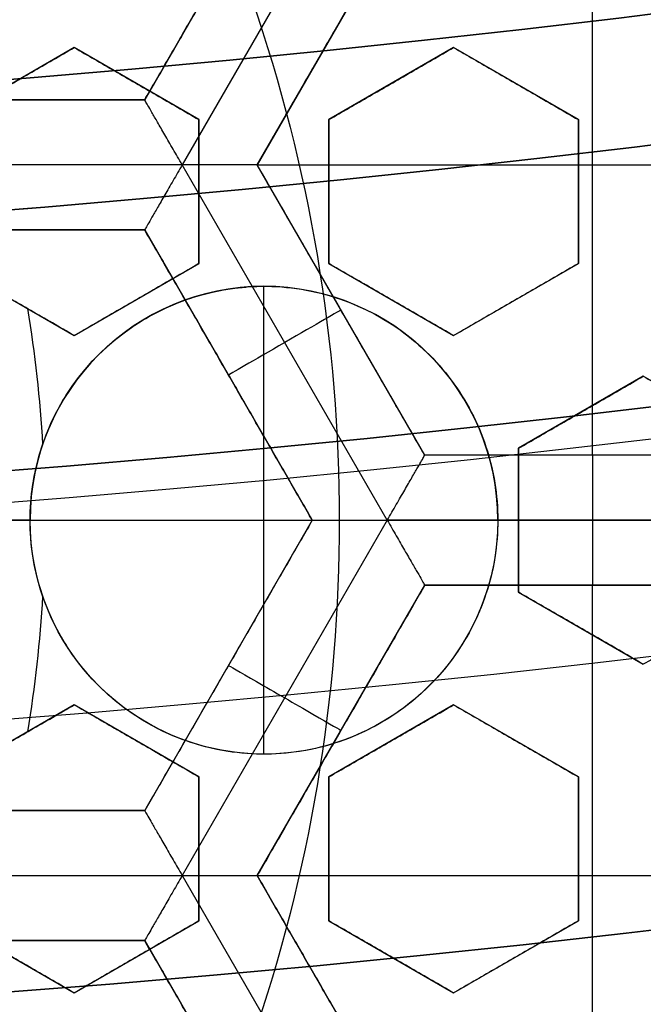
# Model space of a CAD drawing. Header units: centimetres. Extents: x -14.2 to 14.2, y -23.9 to 0.
# Tile 54 of 256: x 0.245 to 0.365, y -23.143 to -22.954. Entities that reach past the tile are written whole.
import ezdxf

# ---------------------------------------------------------------- set-up
doc = ezdxf.new("R2010")
doc.units = ezdxf.units.CM
doc.layers.add('Default', color=7, linetype='Continuous', true_color=0x000000)

# ---------------------------------------------------------------- blocks, each defined once
blk = doc.blocks.new('Block 10')
at = {"layer": 'Default', "extrusion": (0, -1, 0)}
for centre, radius in [((0, 20, 11.64412469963), 3.056153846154), ((0, 20, 11.74393517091), 3.15), ((0, 20, 12.75), 3.15), ((0, 20, 12.8), 3.149999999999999), ((0, 20, 12.85), 3.15), ((0, 20, 13.5), 3), ((0, 20, 16.45), 3.05), ((0, 20, 16.45), 2.975), ((0, 20, 16.65), 3.05)]:
    blk.add_arc(centre, radius, 0, 180, dxfattribs=at)
at = {"layer": 'Default', "extrusion": (0, 1, 0)}
for centre, radius, end in [((0, 20, -11.821967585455), 3.149999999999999, 180), ((0, 20, -11.9), 3.15, 180), ((0, 20, -13.625), 3, 179.9999999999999), ((0, 20, -13.75), 3, 180), ((0, 20, -16.30510174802), 3.097618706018, 180), ((3.552713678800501e-16, 20, -16.41899023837), 3.15, 180), ((0, 20, -16.534495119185), 3.149999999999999, 180), ((0, 20, -16.55), 3.050000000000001, 180), ((0, 20, -16.55), 2.974999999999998, 180), ((0, 20, -16.65), 3.15, 180), ((0, 20, -16.65), 2.975, 180)]:
    blk.add_arc(centre, radius, 0, end, dxfattribs=at)

msp = doc.modelspace()

# ---------------------------------------------------------------- linework, layer by layer
at = {"layer": 'Default'}
for p, q in [((0.3013002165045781, -22.91328262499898, -4.306251), (0.2690500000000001, -22.96914163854, -4.306251)), ((0.3157322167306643, -22.91328166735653, -4.3525), (0.2762661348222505, -22.98163892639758, -4.352500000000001)), ((0.3229476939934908, -22.92578009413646, -4.340001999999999), (0.2906972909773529, -22.98163943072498, -4.340002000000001)), ((0.2907006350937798, -22.98164136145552, -4.306251), (0.3229508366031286, -22.92578237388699, -4.306251)), ((0.3552006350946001, -23.0375, -4.2725), (0.3552006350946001, -22.92578272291, -4.2725)), ((0.3068258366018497, -22.95371169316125, -4.340002), (0.3068258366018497, -22.95371169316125, -4.2725)), ((0.2555000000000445, -22.95906733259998, -3.049469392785), (0.2315000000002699, -22.97292373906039, -3.049469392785)), ((0.2795000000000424, -22.97292373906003, -3.057829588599), (0.2555000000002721, -22.95906733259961, -3.057829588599)), ((0.3285000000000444, -22.95906733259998, -3.074904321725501), (0.30450000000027, -22.97292373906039, -3.074904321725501)), ((0.3525000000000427, -22.97292373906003, -3.083407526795), (0.3285000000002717, -22.95906733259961, -3.083407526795)), ((0.2675000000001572, -22.96599553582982, -3.084366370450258), (0.2675000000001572, -22.96599553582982, -3.031157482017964)), ((0.3165000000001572, -22.96599553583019, -3.101501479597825), (0.3165000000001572, -22.96599553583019, -3.048292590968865)), ((0.3405000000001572, -22.96599553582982, -3.109964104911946), (0.3405000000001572, -22.96599553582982, -3.056755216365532)), ((0.26905, -22.96914163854, -4.306251), (0.2045497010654, -22.96914163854, -4.306251)), ((0.2795, -23.00063655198, -3.0601274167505), (0.2795, -22.97292373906, -3.0601274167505)), ((0.3045, -22.97292373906, -3.069011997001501), (0.3045, -23.00063655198, -3.069011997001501)), ((0.3525, -23.00063655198, -3.0861530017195), (0.3525, -22.97292373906, -3.0861530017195)), ((0.2762665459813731, -22.98163963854, -4.3525), (0.1973331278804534, -22.98163963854, -4.3525)), ((0.3157345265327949, -23.04999733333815, -4.352499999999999), (0.2762684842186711, -22.98164014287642, -4.3525)), ((0.3229506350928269, -23.03750000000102, -4.306251), (0.2907004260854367, -22.98164099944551, -4.306251)), ((0.2907006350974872, -22.981641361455, -4.2725), (0.4197006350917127, -22.981641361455, -4.2725)), ((0.2795, -22.98678014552, -3.086615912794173), (0.2795, -22.98678014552, -3.033407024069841)), ((0.3045, -22.98678014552, -3.095508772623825), (0.3045, -22.98678014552, -3.04229988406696)), ((0.3525, -22.98678014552, -3.112662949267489), (0.3525, -22.98678014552, -3.05945406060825)), ((0.20454968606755, -22.99414136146, -4.306251), (0.2690504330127, -22.99414136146, -4.306251)), ((0.2690497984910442, -22.99414101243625, -4.306251), (0.3012999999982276, -23.05000000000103, -4.306251)), ((0.2315000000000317, -23.00063655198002, -3.0457326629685), (0.2554999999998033, -23.01449295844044, -3.0457326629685)), ((0.2555000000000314, -23.01449295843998, -3.054308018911), (0.2794999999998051, -23.00063655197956, -3.054308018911)), ((0.3045000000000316, -23.00063655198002, -3.071980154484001), (0.3284999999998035, -23.01449295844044, -3.071980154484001)), ((0.3285000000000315, -23.01449295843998, -3.0806179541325), (0.352499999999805, -23.00063655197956, -3.0806179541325)), ((0.2919999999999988, -23.005, -3.089848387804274), (0.2919999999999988, -23.005, -3.1049743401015)), ((0.29200000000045, -23.09500000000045, -3.104974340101), (0.29200000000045, -23.00499999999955, -3.104974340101)), ((0.2674999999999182, -23.00756475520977, -3.080895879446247), (0.2674999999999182, -23.00756475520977, -3.027686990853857)), ((0.3164999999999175, -23.00756475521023, -3.098543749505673), (0.3164999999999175, -23.00756475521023, -3.045334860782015)), ((0.3404999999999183, -23.00756475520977, -3.107206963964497), (0.3404999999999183, -23.00756475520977, -3.053998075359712)), ((0.3068254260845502, -23.00957031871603, -4.340002), (0.3068254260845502, -23.00957031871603, -4.2725)), ((0.2851747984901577, -23.02207033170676, -4.340002), (0.2851747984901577, -23.02207033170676, -4.2725)), ((0.3649999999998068, -23.02228718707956, -3.084435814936), (0.3410000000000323, -23.03614359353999, -3.084435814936)), ((0.3889999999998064, -23.03614359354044, -3.0931647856), (0.3650000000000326, -23.02228718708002, -3.0931647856)), ((0.3529999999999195, -23.02921539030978, -3.111020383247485), (0.3529999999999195, -23.02921539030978, -3.057811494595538)), ((0.341, -23.03614359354, -3.0798769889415), (0.341, -23.06385640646, -3.0798769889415)), ((0.38745094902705, -23.0375, -4.306251), (0.3229506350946, -23.0375, -4.306251)), ((0.35520094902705, -23.0375, -4.340002), (0.35520094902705, -23.0375, -4.2725)), ((0.1723, -23.05, -4.2725), (0.3013, -23.05, -4.2725)), ((0.1937629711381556, -23.05, -3.145), (0.462, -23.05, -3.145)), ((0.247, -23.05, -3.104974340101), (0.3370000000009, -23.05, -3.104974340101)), ((0.30130021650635, -23.049999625, -4.306251), (0.2690497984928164, -23.10585898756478, -4.306251)), ((0.3157322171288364, -23.04999866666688, -4.3525), (0.2762649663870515, -23.1183579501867, -4.352500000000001)), ((0.3946674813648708, -23.049998, -4.352499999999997), (0.3157341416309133, -23.049998, -4.352499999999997)), ((0.341, -23.05, -3.106430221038), (0.341, -23.05, -3.053221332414)), ((0.2907004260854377, -23.11835900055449, -4.306251), (0.3229508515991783, -23.06249962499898, -4.306251)), ((0.3229502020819, -23.0625, -4.306251), (0.38745094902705, -23.0625, -4.306251)), ((0.35520051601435, -23.0625, -4.340002), (0.35520051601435, -23.0625, -4.2725)), ((0.3552006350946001, -23.17421727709, -4.2725), (0.3552006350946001, -23.0625, -4.2725)), ((0.3410000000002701, -23.06385640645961, -3.084435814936), (0.3650000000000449, -23.07771281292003, -3.084435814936)), ((0.3530000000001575, -23.07078460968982, -3.111020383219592), (0.3530000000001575, -23.07078460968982, -3.05781149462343)), ((0.2851750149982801, -23.07792929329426, -4.340002), (0.2851750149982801, -23.07792929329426, -4.2725)), ((0.2554999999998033, -23.08550704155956, -3.0457326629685), (0.2315000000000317, -23.09936344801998, -3.0457326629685)), ((0.2794999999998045, -23.09936344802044, -3.054308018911), (0.2555000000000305, -23.08550704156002, -3.054308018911)), ((0.3284999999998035, -23.08550704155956, -3.071980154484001), (0.3045000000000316, -23.09936344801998, -3.071980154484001)), ((0.3524999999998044, -23.09936344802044, -3.0806179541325), (0.3285000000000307, -23.08550704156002, -3.0806179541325)), ((0.3068257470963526, -23.09042912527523, -4.340002), (0.3068257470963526, -23.09042912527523, -4.2725)), ((0.2674999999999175, -23.09243524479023, -3.08089587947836), (0.2674999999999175, -23.09243524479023, -3.027686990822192)), ((0.3164999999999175, -23.09243524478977, -3.098543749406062), (0.3164999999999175, -23.09243524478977, -3.045334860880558)), ((0.3404999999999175, -23.09243524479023, -3.107206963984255), (0.3404999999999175, -23.09243524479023, -3.053998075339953)), ((0.2919999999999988, -23.095, -3.089848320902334), (0.2919999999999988, -23.095, -3.1049743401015)), ((0.2795, -23.12707626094, -3.0601274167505), (0.2795, -23.09936344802, -3.0601274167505)), ((0.3045, -23.09936344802, -3.069011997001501), (0.3045, -23.12707626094, -3.069011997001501)), ((0.3525, -23.12707626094, -3.0861530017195), (0.3525, -23.09936344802, -3.0861530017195)), ((0.2690500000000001, -23.10585863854, -4.306251), (0.20454968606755, -23.10585863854, -4.306251)), ((0.2795, -23.11321985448, -3.086615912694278), (0.2795, -23.11321985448, -3.033407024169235)), ((0.3045, -23.11321985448, -3.09550877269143), (0.3045, -23.11321985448, -3.042299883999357)), ((0.3525, -23.11321985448, -3.11266294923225), (0.3525, -23.11321985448, -3.059454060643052)), ((0.197333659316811, -23.11836036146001, -4.3525), (0.276265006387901, -23.11836036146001, -4.3525)), ((0.2762653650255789, -23.11835974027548, -4.352500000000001), (0.3157311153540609, -23.18671642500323, -4.352499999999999)), ((0.3229506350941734, -23.17421727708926, -4.306251), (0.2907004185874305, -23.11835826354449, -4.306251)), ((0.2907006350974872, -23.118358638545, -4.2725), (0.4197006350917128, -23.118358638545, -4.2725)), ((0.2315000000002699, -23.12707626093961, -3.049469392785), (0.2555000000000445, -23.14093266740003, -3.049469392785)), ((0.2555000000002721, -23.1409326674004, -3.057829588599), (0.2795000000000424, -23.12707626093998, -3.057829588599)), ((0.30450000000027, -23.12707626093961, -3.074904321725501), (0.3285000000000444, -23.14093266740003, -3.074904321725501)), ((0.3285000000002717, -23.1409326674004, -3.083407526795), (0.3525000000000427, -23.12707626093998, -3.083407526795)), ((0.20455, -23.13085836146, -4.306251), (0.26905, -23.13085836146, -4.306251)), ((0.2690500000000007, -23.13085836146, -4.306251), (0.3012999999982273, -23.18671700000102, -4.306251)), ((0.2675000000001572, -23.13400446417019, -3.084366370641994), (0.2675000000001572, -23.13400446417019, -3.031157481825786)), ((0.3165000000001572, -23.13400446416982, -3.101501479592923), (0.3165000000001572, -23.13400446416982, -3.048292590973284)), ((0.3405000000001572, -23.13400446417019, -3.109964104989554), (0.3405000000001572, -23.13400446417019, -3.056755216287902))]:
    msp.add_line(p, q, dxfattribs=at)
at = {"layer": 'Default', "extrusion": (0, 0, -1)}
for centre, radius, start, end in [((0, -23.05, 3), 0.9, 90, 270), ((0, -23.05, 3.789997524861), 0.9, 90, 270), ((0, -23.05, 4.600000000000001), 0.8550000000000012, 90.00000000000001, 270), ((0, -23.05, 4.286758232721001), 0.835, 90.00000000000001, 270), ((0, -23.05, 4.3375), 0.82, 0, 180), ((0, -23.05, 4.295), 0.8074999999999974, 90, 270), ((0, -23.05, 4.3125), 0.795, 0, 180), ((0, -23.05, 4.178651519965), 0.775, 90.00000000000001, 180), ((0, -23.05, 4.2025), 0.7575000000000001, 0, 180), ((0, -23.05, 4.245), 0.7574999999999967, 90, 270), ((0, -23.05, 4.2725), 0.7275, 0, 180), ((0, -23.05, 3.125), 0.6775000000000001, 0, 180), ((0, -23.05, 3.135), 0.677500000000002, 0, 180), ((-4.440892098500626e-17, -23.05, 3.1075), 0.6725, 0, 180), ((-4.440892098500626e-17, -23.05, 3.145), 0.6725, 0, 180), ((-4.440892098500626e-17, -23.05, 4.2725), 0.6675, 0, 180), ((0, -23.05, 3.126519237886), 0.6125, 0, 180), ((0, -23.05, 3.1125), 0.6075, 0, 180), ((0, -23.05, 3.145), 0.6075, 0, 180), ((0, -23.05, 3.05), 0.6000000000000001, 90, 270), ((0, -23.05, 3.120895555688), 0.5500000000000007, 0, 180), ((0, -23.05, 3.040664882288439), 0.3065014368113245, 160.9486084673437, 180), ((-0.2919999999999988, -23.05, 3.0885956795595), 0.04500000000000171, 0, 85.58070466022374), ((0, -23.05, 3.073248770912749), 0.2498347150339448, 170.6234583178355, 176.6643926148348), ((0, -23.05, 4.3375), 0.82, 180, 0), ((0, -23.05, 4.3125), 0.795, 180, 0), ((0, -23.05, 4.2025), 0.7575000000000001, 180, 0), ((0, -23.05, 4.2725), 0.7275, 180, 0), ((0, -23.05, 3.125), 0.6775000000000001, 180, 0), ((0, -23.05, 3.135), 0.6774999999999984, 180, 0), ((4.440892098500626e-17, -23.05, 3.145), 0.6725, 180, 0), ((4.440892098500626e-17, -23.05, 3.1075), 0.6725, 180, 0), ((4.440892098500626e-17, -23.05, 4.2725), 0.6675, 180, 0), ((0, -23.05, 3.126519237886), 0.6125, 180, 0), ((0, -23.05, 3.145), 0.6075, 180, 0), ((0, -23.05, 3.1125), 0.6075, 180, 0), ((0, -23.05, 4.378480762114), 0.6075, 180, 0), ((0, -23.05, 4.3975), 0.6075, 180, 0), ((0, -23.05, 3.120895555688), 0.5500000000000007, 180, 0), ((-0.2920000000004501, -23.05, 3.1049743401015), 0.04500000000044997, 180, 0), ((-0.2919999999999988, -23.05, 3.0885956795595), 0.04500000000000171, 274.419295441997, 0), ((0, -23.05, 3.040664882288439), 0.3065014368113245, 180, 199.0513915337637), ((0, -23.05, 3.073248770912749), 0.2498347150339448, 183.3358112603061, 189.376541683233)]:
    msp.add_arc(centre, radius, start, end, dxfattribs=at)
at = {"layer": 'Default'}
for centre, radius, start, end in [((-8.96831017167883e-45, -23.05, -4.58), 0.8349999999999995, 270, 90), ((0, -23.05, -4.4333791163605), 0.8349999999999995, 270, 89.99999999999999), ((0, -23.05, -4.3125), 0.7825000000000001, 0, 180), ((0, -23.05, -4.207003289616), 0.775, 270, 90), ((0, -23.05, -4.192827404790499), 0.775, 270, 89.99999999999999), ((0, -23.05, -4.287500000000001), 0.7575000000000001, 0, 180), ((0, -23.05, -4.245), 0.7575000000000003, 0, 180), ((0, -23.05, -3.1), 0.7025000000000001, 0, 180), ((0, -23.05, -3.145), 0.6775000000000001, 0, 180), ((0, -23.05, -3.12625), 0.6724999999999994, 0, 180), ((0, -23.05, -4.3675), 0.6675, 0, 180), ((0, -23.05, -4.32), 0.6675000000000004, 0, 180), ((0, -23.05, -4.3975), 0.6375000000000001, 0, 180), ((0, -23.05, -3.1075), 0.6367740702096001, 0, 180), ((-4.440892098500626e-17, -23.05, -3.145), 0.6231698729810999, 0, 180), ((0, -23.05, -4.378480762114), 0.6075, 0, 180), ((0, -23.05, -4.3975), 0.6075, 0, 180), ((0, -23.05, -4.387990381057), 0.6074999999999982, 0, 180), ((0, -23.05, -3.12875), 0.6074999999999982, 0, 180), ((0, -23.05, -3), 0.6000000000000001, 270, 90), ((0, -23.05, -3.1), 0.6000000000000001, 270, 90), ((0, -23.05, -3.1125), 0.55, 0, 180), ((-5.000444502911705e-14, -23.05, -3.129291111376), 0.55000000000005, 0, 180), ((0.29200000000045, -23.05, -3.1049743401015), 0.04500000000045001, 0, 180), ((0, -23.05, -4.3125), 0.7825000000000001, 180, 0), ((0, -23.05, -4.287500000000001), 0.7575000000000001, 180, 0), ((0, -23.05, -4.245), 0.7574999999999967, 180, 0), ((0, -23.05, -3.1), 0.7025000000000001, 180, 0), ((0, -23.05, -3.145), 0.6775000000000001, 180, 0), ((0, -23.05, -3.12625), 0.6724999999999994, 180, 0), ((0, -23.05, -4.3675), 0.6675, 180, 0), ((0, -23.05, -4.32), 0.6675000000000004, 180, 0), ((0, -23.05, -4.3975), 0.6375000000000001, 180, 0), ((0, -23.05, -3.1075), 0.6367740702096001, 180, 0), ((4.440892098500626e-17, -23.05, -3.145), 0.6231698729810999, 180, 0), ((0, -23.05, -3.12875), 0.6074999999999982, 180, 0), ((0, -23.05, -4.387990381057), 0.6074999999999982, 180, 0), ((-5.000444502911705e-14, -23.05, -3.129291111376), 0.55000000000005, 180, 0), ((0, -23.05, -3.1125), 0.55, 180, 0), ((0, -23.05, -4.178651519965), 0.775, 270, 0)]:
    msp.add_arc(centre, radius, start, end, dxfattribs=at)
at = {"layer": 'Default', "extrusion": (-0.4999999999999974, 0.8660254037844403, -8.881784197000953e-15)}
msp.add_arc((11.25156454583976, -4.34000200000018, -20.08028320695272), 0.0124979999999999, 179.9999999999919, 359.9999999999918, dxfattribs=at)
at = {"layer": 'Default', "extrusion": (-1, 0, 0)}
msp.add_arc((23.049998, -4.340001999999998, -0.3552010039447), 0.01249799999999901, 180, 0, dxfattribs=at)
at = {"layer": 'Default', "extrusion": (-0.5000000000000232, -0.8660254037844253, 0)}
msp.add_arc((11.79843145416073, -4.340002, 19.84348357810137), 0.01249800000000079, 179.9999999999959, 359.999999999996, dxfattribs=at)
at = {"layer": 'Default'}
for points, degree in [([(-4.096018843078e-09, -22.15000495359, -4.579995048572), (0.0235431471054, -22.15000495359, -4.579995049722), (0.07063544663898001, -22.15184318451, -4.579973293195), (0.1409862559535, -22.16017569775, -4.579982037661), (0.2102233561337, -22.17394612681, -4.579979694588), (0.2783909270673, -22.19316196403, -4.579980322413), (0.3447773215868, -22.21765944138, -4.579980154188), (0.4089202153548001, -22.24722175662, -4.579980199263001), (0.4707621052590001, -22.28185098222, -4.579980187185), (0.5295038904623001, -22.32110534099, -4.579980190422), (0.5850604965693, -22.36488898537, -4.579980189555), (0.6370893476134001, -22.4129891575, -4.579980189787), (0.6850100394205, -22.46482907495, -4.579980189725), (0.7288631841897, -22.52044148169, -4.579980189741), (0.7681839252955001, -22.57930260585, -4.579980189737), (0.8026905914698, -22.64090902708, -4.579980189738), (0.8323654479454, -22.70527023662, -4.579980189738), (0.8568215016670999, -22.77157842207, -4.579980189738), (0.8760232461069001, -22.83963047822, -4.579980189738), (0.8898444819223, -22.90913392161, -4.579980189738), (0.8981408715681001, -22.97924562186, -4.579980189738), (0.9009294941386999, -23.04999944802, -4.579980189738), (0.8981411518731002, -23.120750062, -4.579980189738), (0.8898450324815, -23.19086321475, -4.579980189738), (0.8760234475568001, -23.26036834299, -4.579980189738), (0.8568232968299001, -23.32841603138, -4.579980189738), (0.8323660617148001, -23.39472852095, -4.579980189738), (0.8026916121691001, -23.45908876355, -4.579980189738), (0.7681862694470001, -23.52069365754, -4.579980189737), (0.7288638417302, -23.57955763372, -4.579980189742), (0.6850126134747, -23.63516781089, -4.579980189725), (0.6370916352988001, -23.68700868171, -4.579980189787), (0.5850613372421, -23.73511020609, -4.579980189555), (0.5295085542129, -23.77889124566, -4.579980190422), (0.4707636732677, -23.81814817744, -4.579980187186), (0.4089218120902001, -23.85277733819, -4.579980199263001), (0.3447812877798, -23.88233894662, -4.579980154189), (0.2783916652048, -23.90683785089, -4.579980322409), (0.2102250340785, -23.9260534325, -4.579979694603), (0.1409877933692, -23.93982409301, -4.579982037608), (0.07063561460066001, -23.94815682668, -4.579973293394), (0.02354317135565, -23.94999504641, -4.579995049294), (4.096019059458e-09, -23.94999504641, -4.579995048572)], 3), ([(-5.339996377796e-09, -22.17000645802, -4.599993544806), (0.02306651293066, -22.17000645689, -4.599993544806), (0.06904166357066, -22.17182974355, -4.600002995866), (0.1378559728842, -22.17996648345, -4.59999919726), (0.2055461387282, -22.19343352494, -4.600000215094), (0.2722006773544, -22.21222166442, -4.599999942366), (0.3371088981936, -22.23617422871, -4.600000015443), (0.3998249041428, -22.26507881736, -4.599999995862), (0.4602915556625, -22.2989380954, -4.600000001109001), (0.517726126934, -22.33731897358, -4.599999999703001), (0.5720472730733, -22.38012900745, -4.600000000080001), (0.6229187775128, -22.42715937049, -4.599999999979), (0.6697729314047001, -22.47784557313, -4.600000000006), (0.7126508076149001, -22.53222120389, -4.599999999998), (0.7510967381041, -22.58977287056, -4.600000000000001), (0.7848356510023, -22.65000854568, -4.600000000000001), (0.8138506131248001, -22.71293852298, -4.600000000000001), (0.8377625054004, -22.77777137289, -4.600000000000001), (0.8565371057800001, -22.84430942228, -4.600000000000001), (0.8700509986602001, -22.91226725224, -4.600000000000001), (0.8781627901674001, -22.98081882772, -4.600000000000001), (0.8808894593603, -23.04999872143, -4.600000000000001), (0.8781631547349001, -23.11917592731, -4.600000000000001), (0.8700516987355, -23.18772887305, -4.600000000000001), (0.8565375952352, -23.25568824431, -4.600000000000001), (0.8377644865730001, -23.32222251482, -4.600000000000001), (0.8138516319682, -23.38705922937, -4.600000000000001), (0.7848371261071, -23.44998837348, -4.600000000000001), (0.7510995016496, -23.51022269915, -4.600000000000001), (0.7126521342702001, -23.56777698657, -4.599999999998), (0.6697761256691, -23.62215059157, -4.600000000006), (0.6229218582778, -23.67283766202, -4.599999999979), (0.5720491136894, -23.71986933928, -4.600000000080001), (0.5177314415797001, -23.76267714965, -4.599999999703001), (0.4602938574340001, -23.80106061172, -4.600000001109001), (0.3998271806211, -23.83491993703, -4.599999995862), (0.3371134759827, -23.86382390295, -4.600000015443), (0.2722021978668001, -23.88777789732, -4.599999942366), (0.205548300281, -23.90656593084, -4.600000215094), (0.13785759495, -23.92003330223, -4.59999919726), (0.06904173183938, -23.92817027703, -4.600002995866), (0.02306648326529, -23.92999354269, -4.599993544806), (5.339996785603e-09, -23.92999354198, -4.599993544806)], 3), ([(0.26905, -22.96914163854, -4.340002), (0.2851754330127, -22.94121206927, -4.340002), (0.3013008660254, -22.9132825, -4.340002)], 2), ([(0.3013, -22.913283, -4.2725), (0.285175, -22.94121231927, -4.2725), (0.26905, -22.96914163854, -4.2725)], 2), ([(0.2906997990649, -22.98164087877, -4.340002), (0.3068247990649, -22.953711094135, -4.340002), (0.3229497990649, -22.9257813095, -4.340002)], 2), ([(0.2907006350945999, -22.98164136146, -4.2725), (0.3068256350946, -22.953712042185, -4.2725), (0.3229506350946, -22.92578272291, -4.2725)], 2), ([(0.2315, -22.97292373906, -3.071122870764), (0.2340743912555, -22.97143741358, -3.072182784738), (0.239284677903, -22.96842925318, -3.074329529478), (0.2472848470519, -22.96381035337, -3.07763032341), (0.252741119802, -22.96066017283, -3.079884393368), (0.2555, -22.9590673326, -3.08102480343)], 3), ([(0.2315000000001, -22.97292373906, -3.01791398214), (0.2340721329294, -22.97143871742, -3.018972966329), (0.2392794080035, -22.96843229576, -3.021118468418), (0.2472794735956, -22.96381345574, -3.024419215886), (0.2527388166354, -22.96066150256, -3.026674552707), (0.2555000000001, -22.9590673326, -3.027815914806)], 3), ([(0.2555, -22.9590673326, -3.08102480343), (0.2580677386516, -22.9605498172, -3.081724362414), (0.2632689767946, -22.96355275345, -3.083161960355), (0.2712499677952, -22.96816058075, -3.085429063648), (0.2767261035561, -22.9713222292, -3.087024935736), (0.2795, -22.97292373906, -3.087843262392)], 3), ([(0.2555, -22.9590673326, -3.08102480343), (0.25550000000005, -22.9590673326, -3.054420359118), (0.2555000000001, -22.9590673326, -3.027815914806)], 2), ([(0.2555000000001, -22.9590673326, -3.027815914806), (0.2580715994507, -22.96055204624, -3.028516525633), (0.2632779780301, -22.96355795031, -3.029955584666), (0.2712593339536, -22.9681659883, -3.032222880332), (0.276730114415, -22.97132454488, -3.033817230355), (0.2795000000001, -22.97292373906, -3.034634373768)], 3), ([(0.3045, -22.97292373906, -3.096640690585), (0.3070712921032, -22.97143920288, -3.097680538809), (0.3122774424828, -22.96843343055, -3.099788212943), (0.3202764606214, -22.96381519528, -3.103033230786), (0.3257375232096, -22.96066224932, -3.105252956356), (0.3285, -22.9590673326, -3.10637684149)], 3), ([(0.3045000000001, -22.97292373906, -3.043431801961), (0.3070695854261, -22.97144018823, -3.044470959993), (0.3122734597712, -22.96843572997, -3.046577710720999), (0.3202723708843, -22.96381755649, -3.049822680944), (0.3257357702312, -22.9606632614, -3.052043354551), (0.3285000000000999, -22.9590673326, -3.053167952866)], 3), ([(0.3285, -22.9590673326, -3.10637684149), (0.3310705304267, -22.96055142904, -3.107134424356), (0.3362755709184, -22.96355656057, -3.108682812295), (0.3442621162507, -22.96816759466, -3.111101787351), (0.3497313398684, -22.97132525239, -3.112786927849), (0.3525, -22.97292373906, -3.113647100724)], 3), ([(0.3285, -22.9590673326, -3.10637684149), (0.32850000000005, -22.9590673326, -3.079772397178), (0.3285000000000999, -22.9590673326, -3.053167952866)], 2), ([(0.3285000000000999, -22.9590673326, -3.053167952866), (0.3310730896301, -22.96055290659, -3.053926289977), (0.3362815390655, -22.96356000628, -3.055475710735), (0.3442682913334, -22.96817115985, -3.057894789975), (0.3497339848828, -22.97132677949, -3.059578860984), (0.3525000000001, -22.97292373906, -3.0604382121)], 3), ([(0.2045494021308, -22.96914198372, -4.340002), (0.2367997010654, -22.96914181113, -4.340002), (0.26905, -22.96914163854, -4.340002)], 2), ([(0.20455, -22.96914163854, -4.2725), (0.2368, -22.96914163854, -4.2725), (0.26905, -22.96914163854, -4.2725)], 2), ([(0.2762668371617, -22.98164014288, -4.352499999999), (0.2756737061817, -22.98061280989, -4.352499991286), (0.274507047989, -22.97859418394, -4.352248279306), (0.2728836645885, -22.97578156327, -4.351174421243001), (0.271490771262, -22.97336922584, -4.349517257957), (0.2703936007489, -22.97146881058, -4.347437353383), (0.2696152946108, -22.97012076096, -4.34508791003), (0.2691522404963, -22.9693187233, -4.34258304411), (0.26905, -22.96914163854, -4.340857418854), (0.26905, -22.96914163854, -4.340002)], 3), ([(0.26905, -22.96914163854, -4.2725), (0.26905, -22.96914163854, -4.306251), (0.26905, -22.96914163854, -4.340002)], 2), ([(0.2795000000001, -22.97292373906, -3.034634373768), (0.27950000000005, -22.97292373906, -3.06123881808), (0.2795, -22.97292373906, -3.087843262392)], 2), ([(0.2795, -22.97292373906, -3.087843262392), (0.2795, -22.97599893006, -3.087545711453), (0.2795, -22.9821518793, -3.086983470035), (0.2795, -22.99138725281, -3.086241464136), (0.2795, -22.99755230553, -3.085815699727), (0.2795, -23.00063655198, -3.085620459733)], 3), ([(0.2795000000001, -22.97292373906, -3.034634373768), (0.2795000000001, -22.97599960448, -3.034336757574), (0.2795, -22.982153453, -3.033774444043), (0.2795, -22.99138871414, -3.033032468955), (0.2795000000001, -22.99755293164, -3.03260677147), (0.2795000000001, -23.00063655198, -3.032411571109)], 3), ([(0.3045000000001, -22.97292373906, -3.043431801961), (0.30450000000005, -22.97292373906, -3.070036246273), (0.3045, -22.97292373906, -3.096640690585)], 2), ([(0.3045, -23.00063655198, -3.094592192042), (0.3045, -22.99755283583, -3.094771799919), (0.3045, -22.99138846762, -3.095163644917), (0.3045, -22.98215234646, -3.095847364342), (0.3045, -22.97599911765, -3.096366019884), (0.3045, -22.97292373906, -3.096640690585)], 3), ([(0.3045000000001, -23.00063655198, -3.041383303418), (0.3045000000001, -22.99755238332, -3.041562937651), (0.3045, -22.99138741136, -3.041954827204), (0.3045, -22.98215120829, -3.042638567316), (0.3045000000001, -22.97599862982, -3.043157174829), (0.3045000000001, -22.97292373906, -3.043431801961)], 3), ([(0.3525000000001, -22.97292373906, -3.0604382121), (0.35250000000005, -22.97292373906, -3.087042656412), (0.3525, -22.97292373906, -3.113647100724)], 2), ([(0.3525, -22.97292373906, -3.113647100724), (0.3525, -22.97599872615, -3.113408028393), (0.3525, -22.98215146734, -3.112956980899), (0.3525, -22.99138855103, -3.112363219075), (0.3525, -22.99755288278, -3.112023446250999), (0.3525, -23.00063655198, -3.111867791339)], 3), ([(0.3525000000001, -22.97292373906, -3.0604382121), (0.3525000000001, -22.97599900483, -3.060199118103), (0.3525, -22.9821521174, -3.059748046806), (0.3525, -22.99138915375, -3.059154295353), (0.3525000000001, -22.99755314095, -3.058814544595), (0.3525000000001, -23.00063655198, -3.058658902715)], 3), ([(0.2762668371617, -22.98164014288, -4.352499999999), (0.2756740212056, -22.98266693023, -4.352499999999), (0.2745106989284, -22.98468456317, -4.352248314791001), (0.2728861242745, -22.98749732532, -4.351174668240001), (0.2714933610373, -22.98990994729, -4.349517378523), (0.2703961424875, -22.99181032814, -4.347437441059), (0.2696175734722, -22.99315879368, -4.345087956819), (0.2691554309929, -22.99395952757, -4.342582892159), (0.2690508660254, -22.99413993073, -4.34085734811), (0.2690508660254, -22.99413993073, -4.340002)], 3), ([(0.2906997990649, -22.98164087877, -4.340002), (0.2906997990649, -22.98164087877, -4.340857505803), (0.2904932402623, -22.98163593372, -4.342583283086), (0.2895677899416, -22.98163791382, -4.345088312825), (0.2880108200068, -22.98163741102, -4.347437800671), (0.285816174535, -22.98163744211, -4.349517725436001), (0.2830305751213, -22.98163782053, -4.351174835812), (0.279781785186, -22.98163627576, -4.352248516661), (0.2774532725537, -22.98164014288, -4.352500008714), (0.2762668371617, -22.98164014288, -4.352499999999)], 3), ([(0.2906997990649, -22.98164087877, -4.340002), (0.29070021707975, -22.981641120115, -4.306251), (0.2907006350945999, -22.98164136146, -4.2725)], 2), ([(0.3229506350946, -23.0375, -4.340002), (0.30682521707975, -23.009570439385, -4.340002), (0.2906997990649, -22.98164087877, -4.340002)], 2), ([(0.3229506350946, -23.0375, -4.2725), (0.3068256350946, -23.00957068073, -4.2725), (0.2907006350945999, -22.98164136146, -4.2725)], 2), ([(0.2690508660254, -22.99413993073, -4.340002), (0.23680011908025, -22.99413999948, -4.340002), (0.2045493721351, -22.99414006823, -4.340002)], 2), ([(0.26905, -22.99414136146, -4.2725), (0.2368, -22.99414136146, -4.2725), (0.20455, -22.99414136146, -4.2725)], 2), ([(0.2690508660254, -22.99413993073, -4.340002), (0.2690504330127, -22.994140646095, -4.306251), (0.26905, -22.99414136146, -4.2725)], 2), ([(0.26905, -22.99414136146, -4.2725), (0.285175, -23.02207068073, -4.2725), (0.3013, -23.05, -4.2725)], 2), ([(0.3013008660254, -23.0499995, -4.340002), (0.2851758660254, -23.022069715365, -4.340002), (0.2690508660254, -22.99413993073, -4.340002)], 2), ([(0.2555, -23.01449295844, -3.076204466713), (0.2526640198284, -23.01285560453, -3.075264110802), (0.2471051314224, -23.00964617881, -3.07343808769), (0.2391347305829, -23.00504446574, -3.070870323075), (0.2340102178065, -23.00208582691, -3.069253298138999), (0.2315, -23.00063655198, -3.068469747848)], 3), ([(0.2555000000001, -23.01449295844, -3.022995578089), (0.2526586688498, -23.01285251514, -3.022053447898), (0.2470926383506, -23.00963896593, -3.020225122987), (0.239122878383, -23.00503762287, -3.017657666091), (0.234005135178, -23.00208289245, -3.016042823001), (0.2315000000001, -23.00063655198, -3.015260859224)], 3), ([(0.2795, -23.00063655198, -3.085620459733), (0.2766947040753, -23.00225619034, -3.084512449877), (0.2711765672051, -23.00544208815, -3.082337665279), (0.2631802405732, -23.01005876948, -3.079200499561), (0.2580296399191, -23.01303247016, -3.077189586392), (0.2555, -23.01449295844, -3.076204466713)], 3), ([(0.2795000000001, -23.00063655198, -3.032411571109), (0.2766972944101, -23.00225469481, -3.03130458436), (0.2711826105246, -23.00543859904, -3.029131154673), (0.2631860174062, -23.01005543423, -3.025993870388), (0.2580321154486, -23.01303104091, -3.023981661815), (0.2555000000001, -23.01449295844, -3.022995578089)], 3), ([(0.2795000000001, -23.00063655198, -3.032411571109), (0.27950000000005, -23.00063655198, -3.059016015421), (0.2795, -23.00063655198, -3.085620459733)], 2), ([(0.3045000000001, -23.00063655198, -3.041383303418), (0.30450000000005, -23.00063655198, -3.06798774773), (0.3045, -23.00063655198, -3.094592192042)], 2), ([(0.3285, -23.01449295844, -3.10257700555), (0.3256906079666, -23.0128709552, -3.101623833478), (0.3201670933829, -23.00968195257, -3.099761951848), (0.3121859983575, -23.0050740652, -3.097107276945), (0.3070321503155, -23.00209848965, -3.095416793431), (0.3045, -23.00063655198, -3.094592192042)], 3), ([(0.3285000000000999, -23.01449295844, -3.049368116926), (0.3256874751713, -23.01286914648, -3.048413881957), (0.3201597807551, -23.00967773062, -3.046550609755), (0.3121789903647, -23.00507001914, -3.043896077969), (0.3070291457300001, -23.00209675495, -3.042206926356), (0.3045000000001, -23.00063655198, -3.041383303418)], 3), ([(0.3525, -23.00063655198, -3.111867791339), (0.3497116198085, -23.00224642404, -3.110781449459), (0.3442160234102, -23.0054193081, -3.108644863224), (0.3362193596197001, -23.01003618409, -3.105549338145), (0.3310463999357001, -23.01302279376, -3.103555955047), (0.3285, -23.01449295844, -3.10257700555)], 3), ([(0.3525000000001, -23.00063655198, -3.058658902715), (0.3497133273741, -23.00224543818, -3.057573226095), (0.3442200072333, -23.00541700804, -3.05543752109), (0.3362231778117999, -23.01003397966, -3.052341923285), (0.3310480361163, -23.01302184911, -3.050347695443), (0.3285000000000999, -23.01449295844, -3.049368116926)], 3), ([(0.3525000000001, -23.00063655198, -3.058658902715), (0.35250000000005, -23.00063655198, -3.085263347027), (0.3525, -23.00063655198, -3.111867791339)], 2), ([(0.247, -23.05, -3.072217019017), (0.247, -23.04772076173, -3.072217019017), (0.247347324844, -23.04319390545, -3.072366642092), (0.2488520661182, -23.03665510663, -3.073011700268), (0.251275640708, -23.03048551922, -3.074040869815), (0.2544929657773, -23.02486000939, -3.075389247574), (0.2584462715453, -23.01978566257, -3.077019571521), (0.2630917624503, -23.01531106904, -3.078899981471), (0.2684268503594, -23.01147538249, -3.081015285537), (0.2744961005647, -23.00834830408, -3.083367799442), (0.2813014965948, -23.0060848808, -3.085941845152), (0.288717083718, -23.00490508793, -3.088674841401), (0.2963882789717, -23.00499565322, -3.091428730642), (0.3039224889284, -23.00638577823, -3.094066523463), (0.3110391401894, -23.00899565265, -3.096501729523), (0.3175442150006, -23.01270355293, -3.098682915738), (0.3233189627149, -23.0174052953, -3.100585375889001), (0.3281959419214, -23.022931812, -3.102168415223), (0.3320763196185, -23.02910646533, -3.103413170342), (0.3349073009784, -23.03580819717, -3.104313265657), (0.3366162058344, -23.04281281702, -3.104853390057), (0.3370000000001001, -23.04760634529, -3.104974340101), (0.3370000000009, -23.05, -3.104974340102)], 3), ([(0.2555000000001, -23.01449295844, -3.022995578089), (0.25550000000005, -23.01449295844, -3.049600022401), (0.2555, -23.01449295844, -3.076204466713)], 2), ([(0.3285000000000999, -23.01449295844, -3.049368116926), (0.32850000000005, -23.01449295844, -3.075972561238), (0.3285, -23.01449295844, -3.10257700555)], 2), ([(0.341, -23.03614359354, -3.106532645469), (0.3435408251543, -23.03467664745, -3.10747834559), (0.3487063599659, -23.03169432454, -3.109406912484), (0.356702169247, -23.0270779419, -3.112410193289), (0.3622056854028, -23.02390048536, -3.114489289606), (0.365, -23.02228718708, -3.115547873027)], 3), ([(0.3410000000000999, -23.03614359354, -3.053323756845), (0.3435393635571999, -23.03467749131, -3.054268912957), (0.348702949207, -23.03169629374, -3.056196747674), (0.3566985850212, -23.02708001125, -3.05919995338), (0.3622041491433, -23.02390137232, -3.061279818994), (0.3650000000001, -23.02228718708, -3.062338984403)], 3), ([(0.3650000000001, -23.02228718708, -3.062338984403), (0.36500000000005, -23.02228718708, -3.088943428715), (0.365, -23.02228718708, -3.115547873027)], 2), ([(0.365, -23.02228718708, -3.115547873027), (0.367534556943, -23.02375051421, -3.116427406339), (0.3726917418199, -23.02672801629, -3.118225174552), (0.3806849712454, -23.03134290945, -3.121036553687), (0.3861983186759, -23.03452604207, -3.122992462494), (0.389, -23.03614359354, -3.123990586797)], 3), ([(0.3650000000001, -23.02228718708, -3.062338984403), (0.3675347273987, -23.02375061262, -3.063218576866), (0.3726921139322, -23.02672823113, -3.065016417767), (0.3806832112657, -23.03134189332, -3.067827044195), (0.3861975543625, -23.0345256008, -3.069783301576), (0.3890000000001, -23.03614359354, -3.070781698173)], 3), ([(0.3410000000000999, -23.03614359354, -3.053323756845), (0.34100000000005, -23.03614359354, -3.079928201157), (0.341, -23.03614359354, -3.106532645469)], 2), ([(0.341, -23.05, -3.106430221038), (0.341, -23.0484602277, -3.106430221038), (0.341, -23.04538079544, -3.106437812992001), (0.341, -23.04076181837, -3.106471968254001), (0.341, -23.03768294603, -3.106509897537), (0.341, -23.03614359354, -3.106532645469)], 3), ([(0.3410000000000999, -23.05, -3.053221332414), (0.3410000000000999, -23.04846022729, -3.053221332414), (0.341, -23.0453807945, -3.053228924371), (0.341, -23.04076181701, -3.053263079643), (0.3410000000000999, -23.03768294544, -3.053301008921), (0.3410000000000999, -23.03614359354, -3.053323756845)], 3), ([(0.3157337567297, -23.04999866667, -4.352499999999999), (0.3163268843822, -23.04897133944, -4.352499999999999), (0.317493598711, -23.04695248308, -4.352248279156), (0.3191169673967, -23.04413994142, -4.351174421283), (0.3205098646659, -23.04172758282, -4.349517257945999), (0.3216070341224, -23.03982717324, -4.347437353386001), (0.3223853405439, -23.03847912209, -4.345087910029), (0.3228483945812, -23.03767708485, -4.34258304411), (0.3229506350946, -23.0375, -4.340857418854), (0.3229506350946, -23.0375, -4.340002)], 3), ([(0.3874506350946, -23.0375, -4.2725), (0.3552006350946, -23.0375, -4.2725), (0.3229506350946, -23.0375, -4.2725)], 2), ([(0.3229506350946, -23.0375, -4.2725), (0.3229506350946, -23.0375, -4.306251), (0.3229506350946, -23.0375, -4.340002)], 2), ([(0.3874512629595, -23.0375003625, -4.340002), (0.35520094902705, -23.03750018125, -4.340002), (0.3229506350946, -23.0375, -4.340002)], 2), ([(0.2430000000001, -23.05, -3.017552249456), (0.2920000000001, -23.05, -3.035386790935), (0.3410000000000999, -23.05, -3.053221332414)], 2), ([(0.247, -23.05, -3.072217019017), (0.245, -23.05, -3.0714890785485), (0.243, -23.05, -3.07076113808)], 2), ([(0.247, -23.05, -3.104974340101), (0.247, -23.05, -3.088595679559), (0.247, -23.05, -3.072217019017)], 2), ([(0.3370000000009, -23.05, -3.104974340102), (0.3370000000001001, -23.05239693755, -3.104974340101), (0.3366154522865, -23.05719654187, -3.104853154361), (0.3349004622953, -23.0642129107, -3.104311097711), (0.3320666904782, -23.07091366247, -3.103410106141), (0.3281683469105, -23.07710637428, -3.102159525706), (0.3232854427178, -23.08262680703, -3.100574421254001), (0.3174967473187, -23.0873304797, -3.098667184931), (0.3109645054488, -23.09103987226, -3.096476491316), (0.3038363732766, -23.09363809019, -3.094036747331), (0.2962936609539, -23.09501306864, -3.09139517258), (0.2886521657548, -23.09508724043, -3.088651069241), (0.2813003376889, -23.09391118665, -3.08594120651), (0.2745544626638, -23.09167238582, -3.083389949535), (0.2685414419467, -23.08859076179, -3.081060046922), (0.2632318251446, -23.08480341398, -3.078956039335), (0.2585789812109, -23.08035997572, -3.077073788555), (0.2546092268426, -23.0753131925, -3.075437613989), (0.2513526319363, -23.06967823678, -3.074073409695), (0.2488914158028, -23.06348054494, -3.07302852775), (0.2473546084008, -23.05687780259, -3.072369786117), (0.247, -23.05230428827, -3.072217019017), (0.247, -23.05, -3.072217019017)], 3), ([(0.3013008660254, -23.0499995, -4.340002), (0.2851754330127, -23.077929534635, -4.340002), (0.26905, -23.10585956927, -4.340002)], 2), ([(0.3013, -23.05, -4.2725), (0.285175, -23.07792931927, -4.2725), (0.26905, -23.10585863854, -4.2725)], 2), ([(0.3013, -23.05, -4.2725), (0.3013004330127, -23.04999975, -4.306251), (0.3013008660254, -23.0499995, -4.340002)], 2), ([(0.3013008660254, -23.0499995, -4.340002), (0.3013008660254, -23.0499995, -4.340857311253), (0.3015073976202, -23.04999437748, -4.342582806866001), (0.3024327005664, -23.04999642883, -4.345087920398), (0.3039896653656, -23.04999590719, -4.347437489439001), (0.3061840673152, -23.0499959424, -4.349517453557), (0.308970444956, -23.0499963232, -4.351174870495), (0.3122175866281, -23.0499947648, -4.352248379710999), (0.3145489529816, -23.04999866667, -4.352499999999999), (0.3157337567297, -23.04999866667, -4.352499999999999)], 3), ([(0.3157337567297, -23.04999866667, -4.352499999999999), (0.3163265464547, -23.05102540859, -4.352499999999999), (0.3174902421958, -23.05304294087, -4.352248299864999), (0.3191146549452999, -23.05585572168, -4.351174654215), (0.3205074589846, -23.05826833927, -4.349517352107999), (0.3216046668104, -23.06016870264, -4.347437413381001), (0.3223832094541, -23.06151719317, -4.345087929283), (0.3228454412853, -23.06231779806, -4.342582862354), (0.3229497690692, -23.0624985, -4.340857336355), (0.3229497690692, -23.0624985, -4.340002)], 3), ([(0.341, -23.05, -3.106430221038), (0.3390000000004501, -23.05, -3.10570228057), (0.3370000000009, -23.05, -3.104974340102)], 2), ([(0.341, -23.06385640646, -3.106532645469), (0.341, -23.06231705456, -3.106509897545), (0.341, -23.05923818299, -3.106471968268), (0.341, -23.0546192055, -3.106437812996), (0.341, -23.05153977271, -3.106430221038), (0.341, -23.05, -3.106430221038)], 3), ([(0.3410000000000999, -23.06385640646, -3.053323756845), (0.3410000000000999, -23.06231705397, -3.053301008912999), (0.341, -23.05923818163, -3.05326307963), (0.341, -23.05461920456, -3.053228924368), (0.3410000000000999, -23.0515397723, -3.053221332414), (0.3410000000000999, -23.05, -3.053221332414)], 3), ([(0.3229497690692, -23.0624985, -4.340002), (0.30682435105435, -23.090428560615, -4.340002), (0.2906989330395, -23.11835862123, -4.340002)], 2), ([(0.3229506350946, -23.0625, -4.2725), (0.3068256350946, -23.09042931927, -4.2725), (0.2907006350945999, -23.11835863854, -4.2725)], 2), ([(0.3229497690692, -23.0624985, -4.340002), (0.3229502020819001, -23.06249925, -4.306251), (0.3229506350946, -23.0625, -4.2725)], 2), ([(0.3874512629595, -23.0624986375, -4.340002), (0.35520051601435, -23.06249856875, -4.340002), (0.3229497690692, -23.0624985, -4.340002)], 2), ([(0.3229506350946, -23.0625, -4.2725), (0.3552006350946, -23.0625, -4.2725), (0.3874506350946, -23.0625, -4.2725)], 2), ([(0.341, -23.06385640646, -3.106532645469), (0.34100000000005, -23.06385640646, -3.079928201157), (0.3410000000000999, -23.06385640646, -3.053323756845)], 2), ([(0.365, -23.07771281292, -3.115547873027), (0.3622041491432, -23.07609862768, -3.114488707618), (0.356698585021, -23.07291998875, -3.112408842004), (0.3487029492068, -23.06830370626, -3.109405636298), (0.3435393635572, -23.06532250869, -3.107477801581), (0.341, -23.06385640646, -3.106532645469)], 3), ([(0.3650000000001, -23.07771281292, -3.062338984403), (0.3622056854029, -23.07609951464, -3.061280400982), (0.3567021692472, -23.0729220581, -3.059201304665), (0.3487063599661, -23.06830567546, -3.05619802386), (0.3435408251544, -23.06532335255, -3.054269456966), (0.3410000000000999, -23.06385640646, -3.053323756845)], 3), ([(0.389, -23.06385640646, -3.123990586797), (0.3861975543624, -23.0654743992, -3.1229921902), (0.3806832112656, -23.06865810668, -3.121035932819), (0.372692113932, -23.07327176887, -3.118225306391), (0.3675347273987, -23.07624938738, -3.11642746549), (0.365, -23.07771281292, -3.115547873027)], 3), ([(0.3890000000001, -23.06385640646, -3.070781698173), (0.3861983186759, -23.06547395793, -3.06978357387), (0.3806849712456, -23.06865709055, -3.067827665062), (0.37269174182, -23.07327198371, -3.065016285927), (0.3675345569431, -23.07624948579, -3.063218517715), (0.3650000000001, -23.07771281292, -3.062338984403)], 3), ([(0.3650000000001, -23.07771281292, -3.062338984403), (0.36500000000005, -23.07771281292, -3.088943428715), (0.365, -23.07771281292, -3.115547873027)], 2), ([(0.2315, -23.09936344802, -3.068469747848), (0.234005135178, -23.09791710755, -3.069251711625), (0.2391228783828, -23.09496237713, -3.070866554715), (0.2470926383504, -23.09036103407, -3.073434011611), (0.2526586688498, -23.08714748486, -3.075262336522), (0.2555, -23.08550704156, -3.076204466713)], 3), ([(0.2315000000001, -23.09936344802, -3.015260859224), (0.2340102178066, -23.09791417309, -3.016044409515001), (0.239134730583, -23.09495553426, -3.017661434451), (0.2471051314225, -23.09035382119, -3.020229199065), (0.2526640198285, -23.08714439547, -3.022055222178), (0.2555000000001, -23.08550704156, -3.022995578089)], 3), ([(0.2555000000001, -23.08550704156, -3.022995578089), (0.25550000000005, -23.08550704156, -3.049600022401), (0.2555, -23.08550704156, -3.076204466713)], 2), ([(0.2555, -23.08550704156, -3.076204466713), (0.2580321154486, -23.08696895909, -3.077190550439), (0.263186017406, -23.08994456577, -3.079202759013), (0.2711826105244, -23.09456140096, -3.082340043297), (0.27669729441, -23.09774530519, -3.084513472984), (0.2795, -23.09936344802, -3.085620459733)], 3), ([(0.2555000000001, -23.08550704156, -3.022995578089), (0.2580296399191, -23.08696752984, -3.023980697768), (0.2631802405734, -23.08994123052, -3.025991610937), (0.2711765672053, -23.09455791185, -3.029128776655), (0.2766947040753, -23.09774380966, -3.031303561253), (0.2795000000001, -23.09936344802, -3.032411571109)], 3), ([(0.3045, -23.09936344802, -3.094592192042), (0.3070291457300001, -23.09790324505, -3.09541581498), (0.3121789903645, -23.09492998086, -3.097104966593), (0.3201597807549, -23.09032226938, -3.099759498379), (0.3256874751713, -23.08713085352, -3.101622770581), (0.3285, -23.08550704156, -3.10257700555)], 3), ([(0.3045000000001, -23.09936344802, -3.041383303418), (0.3070321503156, -23.09790151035, -3.042207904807), (0.3121859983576, -23.09492593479, -3.04389838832), (0.320167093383, -23.09031804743, -3.046553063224), (0.3256906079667, -23.0871290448, -3.048414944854), (0.3285000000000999, -23.08550704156, -3.049368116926)], 3), ([(0.3285000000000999, -23.08550704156, -3.049368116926), (0.32850000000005, -23.08550704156, -3.075972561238), (0.3285, -23.08550704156, -3.10257700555)], 2), ([(0.3285, -23.08550704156, -3.10257700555), (0.3310480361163, -23.08697815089, -3.103556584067), (0.3362231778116, -23.08996602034, -3.105550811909), (0.3442200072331, -23.09458299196, -3.108646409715), (0.349713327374, -23.09775456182, -3.110782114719), (0.3525, -23.09936344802, -3.111867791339)], 3), ([(0.3285000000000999, -23.08550704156, -3.049368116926), (0.3310463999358, -23.08697720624, -3.050347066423), (0.3362193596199, -23.08996381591, -3.052340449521), (0.3442160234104, -23.0945806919, -3.055435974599), (0.3497116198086, -23.09775357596, -3.057572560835), (0.3525000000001, -23.09936344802, -3.058658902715)], 3), ([(0.2795000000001, -23.09936344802, -3.032411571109), (0.27950000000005, -23.09936344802, -3.059016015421), (0.2795, -23.09936344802, -3.085620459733)], 2), ([(0.2795, -23.09936344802, -3.085620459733), (0.2795, -23.10244706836, -3.085815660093), (0.2795, -23.10861128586, -3.086241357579), (0.2795, -23.117846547, -3.086983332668), (0.2795, -23.12400039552, -3.087545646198), (0.2795, -23.12707626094, -3.087843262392)], 3), ([(0.2795000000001, -23.09936344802, -3.032411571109), (0.2795000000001, -23.10244769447, -3.032606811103), (0.2795, -23.10861274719, -3.033032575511), (0.2795, -23.1178481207, -3.03377458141), (0.2795000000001, -23.12400106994, -3.034336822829), (0.2795000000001, -23.12707626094, -3.034634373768)], 3), ([(0.3045, -23.09936344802, -3.094592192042), (0.30450000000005, -23.09936344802, -3.06798774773), (0.3045000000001, -23.09936344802, -3.041383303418)], 2), ([(0.3045, -23.12707626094, -3.096640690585), (0.3045, -23.12400137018, -3.096366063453), (0.3045, -23.11784879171, -3.09584745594), (0.3045, -23.10861258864, -3.095163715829), (0.3045, -23.10244761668, -3.094771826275), (0.3045, -23.09936344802, -3.094592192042)], 3), ([(0.3045000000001, -23.12707626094, -3.043431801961), (0.3045000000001, -23.12400088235, -3.04315713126), (0.3045, -23.11784765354, -3.042638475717), (0.3045, -23.10861153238, -3.041954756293), (0.3045000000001, -23.10244716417, -3.041562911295), (0.3045000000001, -23.09936344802, -3.041383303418)], 3), ([(0.3525000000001, -23.09936344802, -3.058658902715), (0.35250000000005, -23.09936344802, -3.085263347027), (0.3525, -23.09936344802, -3.111867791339)], 2), ([(0.3525, -23.09936344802, -3.111867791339), (0.3525, -23.10244685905, -3.112023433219), (0.3525, -23.10861084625, -3.112363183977), (0.3525, -23.1178478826, -3.11295693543), (0.3525, -23.12400099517, -3.113408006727), (0.3525, -23.12707626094, -3.113647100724)], 3), ([(0.3525000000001, -23.09936344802, -3.058658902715), (0.3525000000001, -23.10244711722, -3.058814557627), (0.3525, -23.10861144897, -3.059154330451), (0.3525, -23.11784853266, -3.059748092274), (0.3525000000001, -23.12400127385, -3.06019913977), (0.3525000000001, -23.12707626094, -3.0604382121)], 3), ([(0.2045493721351, -23.10585993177, -4.340002), (0.23679968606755, -23.10585975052, -4.340002), (0.26905, -23.10585956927, -4.340002)], 2), ([(0.26905, -23.10585863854, -4.2725), (0.2368, -23.10585863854, -4.2725), (0.20455, -23.10585863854, -4.2725)], 2), ([(0.26905, -23.10585956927, -4.340002), (0.26905, -23.105859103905, -4.306251), (0.26905, -23.10585863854, -4.2725)], 2), ([(0.26905, -23.10585956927, -4.340002), (0.26905, -23.10585956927, -4.340857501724), (0.2691491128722, -23.10604077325, -4.342583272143), (0.2696135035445, -23.10684130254, -4.345088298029), (0.2703915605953, -23.1081899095, -4.347437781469), (0.271488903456, -23.11009049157, -4.349517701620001), (0.2728820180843, -23.11250275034, -4.351174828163), (0.2745051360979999, -23.11531689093, -4.352248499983), (0.2756725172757, -23.11733179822, -4.352499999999), (0.2762656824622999, -23.11835919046, -4.352499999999)], 3), ([(0.2762656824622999, -23.11835919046, -4.352499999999), (0.2756726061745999, -23.11938642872, -4.352499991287), (0.2745075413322, -23.12140619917, -4.352248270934), (0.2728835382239, -23.12421832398, -4.351174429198), (0.2714908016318, -23.12663081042, -4.349517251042), (0.2703935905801, -23.12853118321, -4.347437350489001), (0.2696152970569, -23.12987924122, -4.345087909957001), (0.2691522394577, -23.13068127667, -4.342583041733), (0.26905, -23.13085836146, -4.340857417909), (0.26905, -23.13085836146, -4.340002)], 3), ([(0.2762656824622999, -23.11835919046, -4.352499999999), (0.2774511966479, -23.11835919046, -4.352500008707), (0.2797802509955, -23.11835817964, -4.352248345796), (0.2830284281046, -23.11835858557, -4.351174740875), (0.2858142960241, -23.11835847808, -4.349517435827), (0.2880087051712, -23.11835850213, -4.347437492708), (0.2895658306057, -23.11835851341, -4.345087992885), (0.2904903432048, -23.11835844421, -4.342582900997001), (0.2906989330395, -23.11835862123, -4.340857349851), (0.2906989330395, -23.11835862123, -4.340002)], 3), ([(0.2907006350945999, -23.11835863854, -4.2725), (0.29069978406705, -23.118358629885, -4.306251), (0.2906989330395, -23.11835862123, -4.340002)], 2), ([(0.2906989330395, -23.11835862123, -4.340002), (0.3068243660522, -23.1462881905, -4.340002), (0.3229497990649, -23.17421775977, -4.340002)], 2), ([(0.3229506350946, -23.17421727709, -4.2725), (0.3068256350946, -23.146287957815, -4.2725), (0.2907006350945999, -23.11835863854, -4.2725)], 2), ([(0.2555, -23.1409326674, -3.08102480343), (0.2527388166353, -23.13933849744, -3.079883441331), (0.2472794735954, -23.13618654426, -3.07762810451), (0.2392794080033, -23.13156770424, -3.074327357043), (0.2340721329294, -23.12856128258, -3.072181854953), (0.2315, -23.12707626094, -3.071122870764)], 3), ([(0.2555000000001, -23.1409326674, -3.027815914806), (0.2527411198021, -23.13933982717, -3.026675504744), (0.2472848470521, -23.13618964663, -3.024421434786), (0.2392846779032, -23.13157074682, -3.021120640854), (0.2340743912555, -23.12856258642, -3.018973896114), (0.2315000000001, -23.12707626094, -3.01791398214)], 3), ([(0.2795, -23.12707626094, -3.087843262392), (0.276730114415, -23.12867545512, -3.087026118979), (0.2712593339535, -23.1318340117, -3.085431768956), (0.2632779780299, -23.13644204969, -3.08316447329), (0.2580715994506, -23.13944795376, -3.081725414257), (0.2555, -23.1409326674, -3.08102480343)], 3), ([(0.2795000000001, -23.12707626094, -3.034634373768), (0.2767261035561, -23.1286777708, -3.033816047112), (0.2712499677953, -23.13183941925, -3.032220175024), (0.2632689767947, -23.13644724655, -3.029953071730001), (0.2580677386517, -23.1394501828, -3.02851547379), (0.2555000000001, -23.1409326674, -3.027815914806)], 3), ([(0.2795000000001, -23.12707626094, -3.034634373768), (0.27950000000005, -23.12707626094, -3.06123881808), (0.2795, -23.12707626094, -3.087843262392)], 2), ([(0.3045000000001, -23.12707626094, -3.043431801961), (0.30450000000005, -23.12707626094, -3.070036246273), (0.3045, -23.12707626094, -3.096640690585)], 2), ([(0.3285, -23.1409326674, -3.10637684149), (0.3257357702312, -23.1393367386, -3.105252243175), (0.3202723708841, -23.13618244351, -3.103031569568), (0.312273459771, -23.13156427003, -3.099786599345), (0.307069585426, -23.12855981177, -3.097679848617), (0.3045, -23.12707626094, -3.096640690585)], 3), ([(0.3285000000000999, -23.1409326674, -3.053167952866), (0.3257375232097, -23.13933775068, -3.052044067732), (0.3202764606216, -23.13618480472, -3.049824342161), (0.312277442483, -23.13156656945, -3.046579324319), (0.3070712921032, -23.12856079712, -3.044471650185), (0.3045000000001, -23.12707626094, -3.043431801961)], 3), ([(0.3525, -23.12707626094, -3.113647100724), (0.3497339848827, -23.12867322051, -3.112787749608), (0.3442682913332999, -23.13182884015, -3.111103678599), (0.3362815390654, -23.13643999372, -3.108684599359), (0.33107308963, -23.13944709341, -3.107135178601), (0.3285, -23.1409326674, -3.10637684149)], 3), ([(0.3525000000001, -23.12707626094, -3.0604382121), (0.3497313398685, -23.12867474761, -3.059578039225), (0.3442621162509, -23.13183240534, -3.057892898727), (0.3362755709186, -23.13644343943, -3.055473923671), (0.3310705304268, -23.13944857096, -3.053925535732), (0.3285000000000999, -23.1409326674, -3.053167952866)], 3), ([(0.3525000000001, -23.12707626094, -3.0604382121), (0.35250000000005, -23.12707626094, -3.087042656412), (0.3525, -23.12707626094, -3.113647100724)], 2), ([(0.26905, -23.13085836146, -4.340002), (0.2368, -23.13085836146, -4.340002), (0.20455, -23.13085836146, -4.340002)], 2), ([(0.20455, -23.13085836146, -4.2725), (0.2368, -23.13085836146, -4.2725), (0.26905, -23.13085836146, -4.2725)], 2), ([(0.3013, -23.186717, -4.340002), (0.285175, -23.15878768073, -4.340002), (0.26905, -23.13085836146, -4.340002)], 2), ([(0.26905, -23.13085836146, -4.2725), (0.285175, -23.15878768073, -4.2725), (0.3013, -23.186717, -4.2725)], 2), ([(0.26905, -23.13085836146, -4.2725), (0.26905, -23.13085836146, -4.306251), (0.26905, -23.13085836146, -4.340002)], 2), ([(0.2555000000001, -23.1409326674, -3.027815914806), (0.25550000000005, -23.1409326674, -3.054420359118), (0.2555, -23.1409326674, -3.08102480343)], 2), ([(0.3285000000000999, -23.1409326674, -3.053167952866), (0.32850000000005, -23.1409326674, -3.079772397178), (0.3285, -23.1409326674, -3.10637684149)], 2)]:
    msp.add_open_spline(points, degree=degree, dxfattribs=at)

# ---------------------------------------------------------------- block references
at = {"layer": 'Default', "extrusion": (0, -1, 0)}
msp.add_blockref('Block 10', (0, 0), dxfattribs=at)

doc.saveas('drawing.dxf')
